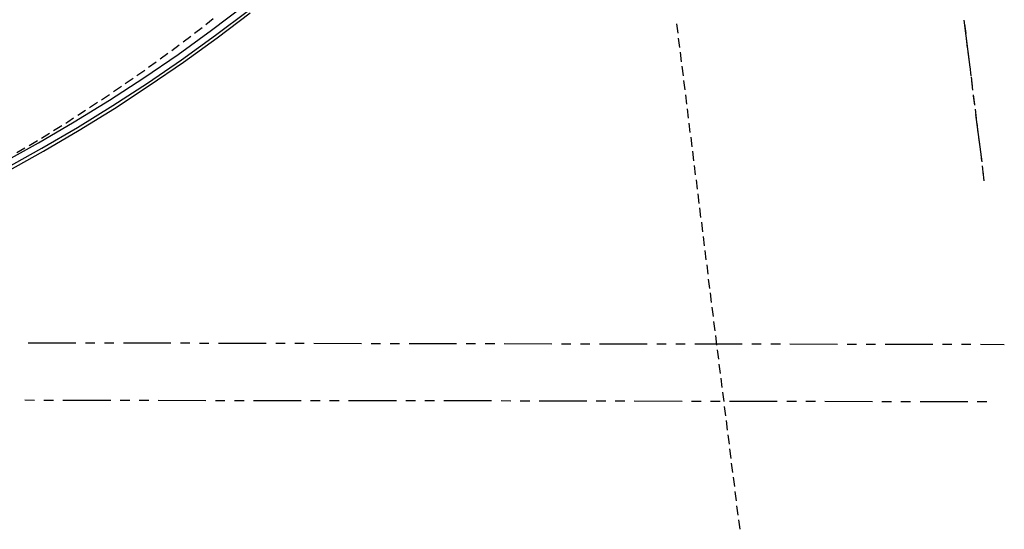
# Model space of a CAD drawing. Header units: feet. Extents: x -79 to 198, y -22 to 181.
# Tile 68 of 203: x 109 to 161, y 0 to 27. Entities that reach past the tile are written whole.
import ezdxf

# ---------------------------------------------------------------- set-up
doc = ezdxf.new("R2010")
doc.units = ezdxf.units.FT
doc.layers.add('A-LINEA', color=7, linetype='CONTINUOUS')

msp = doc.modelspace()

# ---------------------------------------------------------------- linework, layer by layer
at = {"layer": 'A-LINEA'}
for p, q in [((119.2, 26.4044), (119.6, 26.7111)), ((143.92, 26.4311), (143.9867, 25.9378)), ((159.0133, 26.6311), (159.32, 24.1511)), ((159.04, 26.4178), (159.1067, 25.9244)), ((118.6133, 25.9378), (119.0133, 26.2444)), ((117.4133, 25.0311), (117.8133, 25.3378)), ((118.0133, 25.4844), (118.4133, 25.7911)), ((144.0133, 25.6844), (144.08, 25.1911)), ((159.1333, 25.6711), (159.1867, 25.1778)), ((116.8133, 24.5911), (117.2133, 24.8844)), ((144.1067, 24.9511), (144.1733, 24.4444)), ((159.2267, 24.9378), (159.28, 24.4311)), ((116.2, 24.1511), (116.6, 24.4444)), ((115.5867, 23.7111), (116, 24.0044)), ((144.2, 24.2044), (144.2667, 23.6978)), ((159.32, 24.1911), (159.3733, 23.6978)), ((114.9733, 23.2978), (115.3867, 23.5778)), ((144.2933, 23.4578), (144.36, 22.9644)), ((159.3867, 23.6578), (159.44, 23.1511)), ((159.4133, 23.4444), (159.4667, 22.9511)), ((114.36, 22.8711), (114.7733, 23.1511)), ((113.1067, 22.0311), (113.52, 22.3111)), ((144.3867, 22.7111), (144.4533, 22.2178)), ((159.5067, 22.6978), (159.56, 22.2044)), ((159.5067, 22.6578), (159.5733, 22.1644)), ((112.48, 21.6311), (112.8933, 21.8978)), ((144.48, 21.9644), (144.5333, 21.4711)), ((159.6, 21.9511), (159.6533, 21.4578)), ((144.5733, 21.2178), (144.6267, 20.7244)), ((159.6267, 21.6711), (159.9467, 19.1911)), ((159.6933, 21.2178), (159.7467, 20.7111)), ((110.5733, 20.4311), (111, 20.6978)), ((111.2133, 20.8311), (111.64, 21.0978)), ((144.6667, 20.4844), (144.72, 19.9778)), ((159.7867, 20.4711), (159.84, 19.9644)), ((109.28, 19.6711), (109.7067, 19.9244)), ((144.76, 19.7378), (144.8133, 19.2444)), ((159.88, 19.7244), (159.9333, 19.2311)), ((144.8533, 18.9911), (144.9067, 18.4978)), ((159.9733, 18.9778), (160.0267, 18.4844)), ((160, 18.6844), (160.0667, 18.1911)), ((144.9467, 18.2444), (145, 17.7511)), ((145.04, 17.4978), (145.0933, 17.0044)), ((145.1333, 16.7644), (145.1867, 16.2578)), ((145.2267, 16.0178), (145.28, 15.5111)), ((145.32, 15.2711), (145.3733, 14.7778)), ((145.4133, 14.5244), (145.4667, 14.0311)), ((145.5067, 13.7778), (145.56, 13.2844)), ((145.5867, 13.0311), (145.6533, 12.5378)), ((145.68, 12.2978), (145.7467, 11.7911)), ((145.7733, 11.5511), (145.84, 11.0578)), ((145.8667, 10.8044), (145.9333, 10.3111)), ((145.96, 10.0578), (146.0267, 9.5644)), ((109.88, 9.6844), (112.3733, 9.6711)), ((112.88, 9.6711), (113.3733, 9.6711)), ((113.88, 9.6711), (114.3733, 9.6711)), ((114.88, 9.6711), (117.3733, 9.6711)), ((117.88, 9.6711), (118.3733, 9.6711)), ((118.88, 9.6578), (119.3733, 9.6578)), ((119.88, 9.6578), (122.3733, 9.6578)), ((122.88, 9.6578), (123.3733, 9.6578)), ((123.88, 9.6578), (124.3733, 9.6578)), ((124.88, 9.6578), (127.3733, 9.6444)), ((127.88, 9.6444), (128.3733, 9.6444)), ((128.88, 9.6444), (129.3733, 9.6444)), ((129.88, 9.6444), (132.3733, 9.6444)), ((132.88, 9.6444), (133.3733, 9.6444)), ((133.88, 9.6444), (134.3733, 9.6444)), ((134.88, 9.6444), (137.3733, 9.6311)), ((137.88, 9.6311), (138.3733, 9.6311)), ((138.88, 9.6311), (139.3733, 9.6311)), ((139.88, 9.6311), (142.3733, 9.6311)), ((142.88, 9.6311), (143.3733, 9.6311)), ((143.88, 9.6178), (144.3733, 9.6178)), ((144.88, 9.6178), (147.3733, 9.6178)), ((146.0533, 9.3111), (146.12, 8.8178)), ((147.88, 9.6178), (148.3733, 9.6178)), ((148.88, 9.6178), (149.3733, 9.6178)), ((149.88, 9.6178), (152.3733, 9.6044)), ((152.88, 9.6044), (153.3733, 9.6044)), ((153.88, 9.6044), (154.3733, 9.6044)), ((154.88, 9.6044), (157.3733, 9.6044)), ((157.88, 9.6044), (158.3733, 9.6044)), ((158.88, 9.6044), (159.3733, 9.6044)), ((159.88, 9.6044), (161.1333, 9.5911)), ((146.1467, 8.5644), (146.2133, 8.0711)), ((146.24, 7.8311), (146.3067, 7.3244)), ((146.3333, 7.0844), (146.4, 6.5911)), ((109.7067, 6.6844), (110.2133, 6.6711)), ((110.7067, 6.6711), (111.2133, 6.6711)), ((111.7067, 6.6711), (114.2133, 6.6711)), ((114.7067, 6.6711), (115.2133, 6.6711)), ((115.7067, 6.6711), (116.2133, 6.6711)), ((116.7067, 6.6711), (119.2133, 6.6578)), ((119.7067, 6.6578), (120.2133, 6.6578)), ((120.7067, 6.6578), (121.2133, 6.6578)), ((121.7067, 6.6578), (124.2133, 6.6578)), ((124.7067, 6.6578), (125.2133, 6.6578)), ((125.7067, 6.6578), (126.2133, 6.6578)), ((126.7067, 6.6578), (129.2133, 6.6444)), ((129.7067, 6.6444), (130.2133, 6.6444)), ((130.7067, 6.6444), (131.2133, 6.6444)), ((131.7067, 6.6444), (134.2133, 6.6444)), ((134.7067, 6.6444), (135.2133, 6.6311)), ((135.7067, 6.6311), (136.2133, 6.6311)), ((136.7067, 6.6311), (139.2133, 6.6311)), ((139.7067, 6.6311), (140.2133, 6.6311)), ((140.7067, 6.6311), (141.2133, 6.6311)), ((141.7067, 6.6311), (144.2133, 6.6178)), ((144.7067, 6.6178), (145.2133, 6.6178)), ((145.7067, 6.6178), (146.2133, 6.6178)), ((146.4267, 6.3378), (146.4933, 5.8444)), ((146.7067, 6.6178), (149.2133, 6.6178)), ((149.7067, 6.6178), (150.2133, 6.6178)), ((150.7067, 6.6178), (151.2133, 6.6178)), ((151.7067, 6.6178), (154.2133, 6.6044)), ((154.7067, 6.6044), (155.2133, 6.6044)), ((155.7067, 6.6044), (156.2133, 6.6044)), ((156.7067, 6.6044), (159.2133, 6.6044)), ((159.7067, 6.6044), (160.2133, 6.5911)), ((146.52, 5.5911), (146.5867, 5.0978)), ((146.6133, 4.8444), (146.68, 4.3511)), ((146.7067, 4.1111), (146.7733, 3.6044)), ((146.8, 3.3644), (146.8667, 2.8711)), ((146.8933, 2.6178), (146.96, 2.1244)), ((146.9867, 1.8711), (147.0533, 1.3778)), ((147.08, 1.1244), (147.1467, 0.6311)), ((147.1733, 0.3778), (147.24, -0.1156))]:
    msp.add_line(p, q, dxfattribs=at)
for points in [[(108.5333, 19.1244), (110.4267, 20.1778), (112.2933, 21.2844), (114.1467, 22.4178), (115.96, 23.6044), (117.7467, 24.8311), (119.5067, 26.0978), (121.2267, 27.4044)], [(108.6933, 18.8311), (110.6, 19.8978), (112.4667, 20.9911), (114.32, 22.1378), (116.1467, 23.3244), (117.9333, 24.5511), (119.7067, 25.8311), (121.44, 27.1378)], [(108.7733, 18.6844), (110.68, 19.7511), (112.56, 20.8444), (114.4133, 21.9911), (116.24, 23.1911), (118.0267, 24.4178), (119.8, 25.6978), (121.5333, 27.0044)], [(113.7333, 22.4444), (113.7733, 22.4711), (114.1467, 22.7244)], [(111.8533, 21.2178), (111.96, 21.2844), (112.2667, 21.4978)], [(109.9333, 20.0444), (110.1067, 20.1511), (110.36, 20.3111)]]:
    msp.add_lwpolyline(points, dxfattribs=at)

doc.saveas('drawing.dxf')
